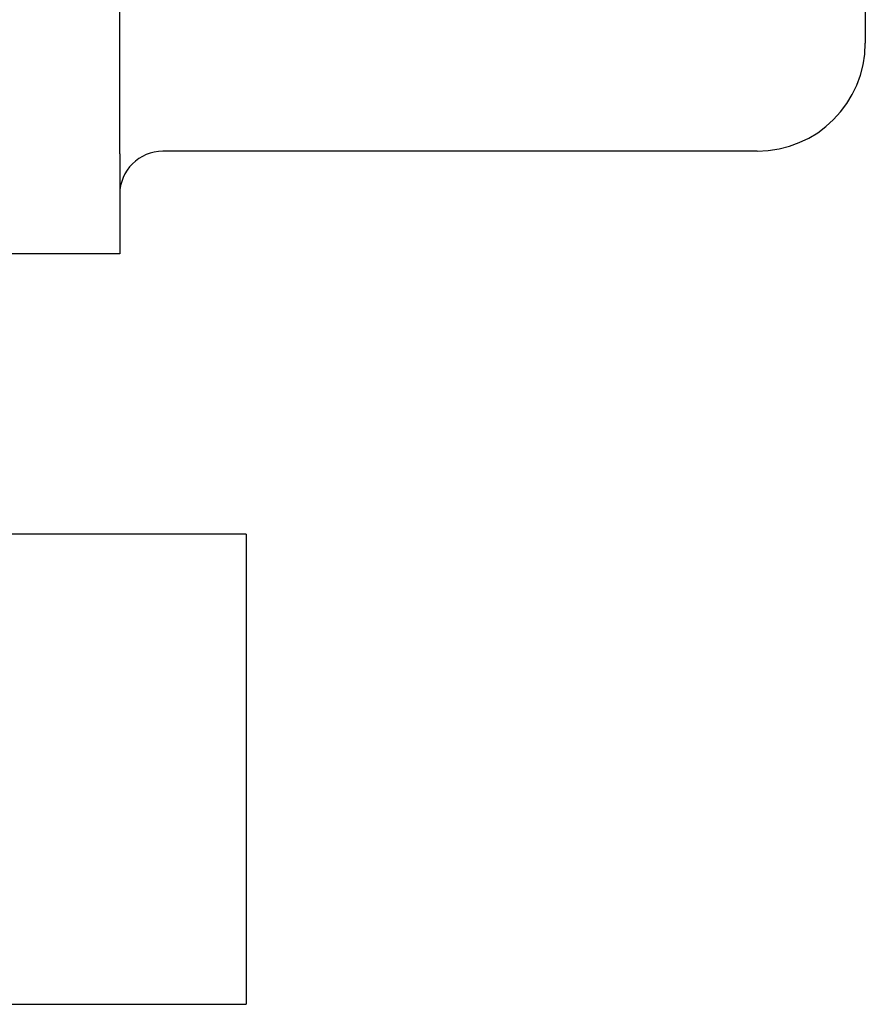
# Model space of a CAD drawing. Header units: millimetres. Extents: x 7592 to 10531, y 3981 to 6059.
# Tile 128 of 130: x 9653 to 9731, y 5527 to 5618. Entities that reach past the tile are written whole.
import ezdxf

# ---------------------------------------------------------------- set-up
doc = ezdxf.new("R2010")
doc.units = ezdxf.units.MM

msp = doc.modelspace()

# ---------------------------------------------------------------- linework, layer by layer
at = {"linetype": 'Continuous'}
for p, q in [((9662.266, 5605.562), (9662.266, 5734.062)), ((9731.266, 5624.954), (9731.266, 5615.812)), ((9662.266, 5605.562), (9662.266, 5596.312)), ((9721.266, 5605.812), (9666.266, 5605.812)), ((9721.266, 5605.812), (9666.266, 5605.812)), ((9662.266, 5596.312), (9650.266, 5596.312)), ((9673.966, 5570.346), (9591.764, 5570.346)), ((9673.966, 5570.346), (9673.966, 5548.596)), ((9673.966, 5548.596), (9673.966, 5526.846)), ((9591.764, 5526.846), (9673.966, 5526.846))]:
    msp.add_line(p, q, dxfattribs=at)
for centre, radius, start, end in [((9721.266, 5615.812), 10, 270, 0), ((9666.266, 5601.812), 4, 90, 180)]:
    msp.add_arc(centre, radius, start, end, dxfattribs=at)

doc.saveas('drawing.dxf')
